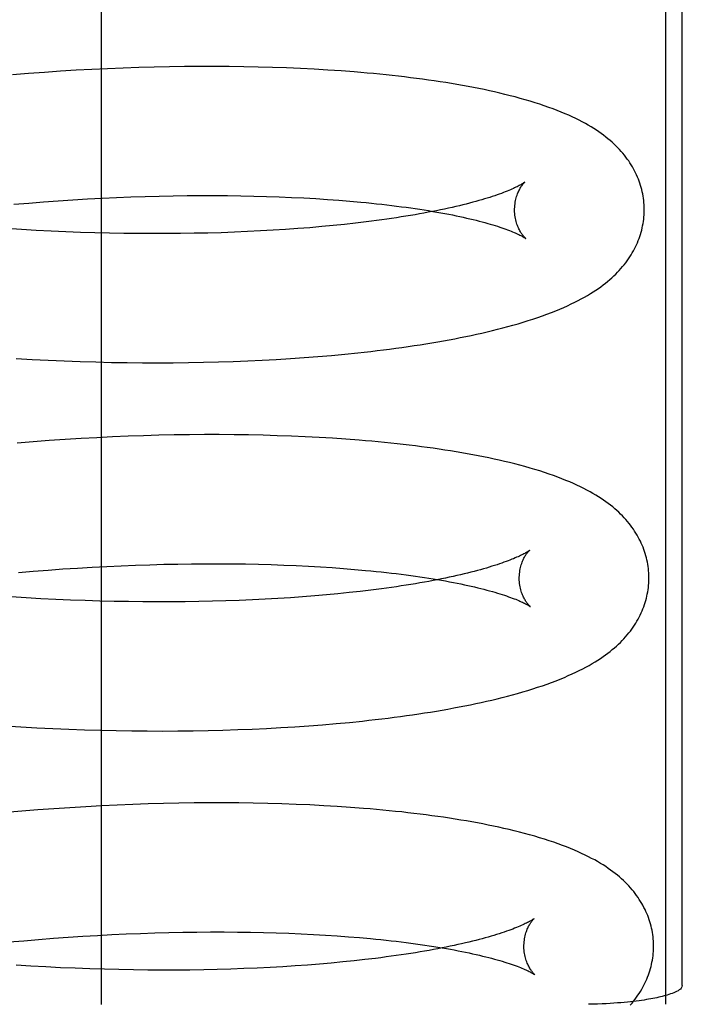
# Model space of a CAD drawing. Header units: inches. Extents: x 0 to 218, y 0 to 141.
# Tile 97 of 114: x 121.203 to 121.305, y 52.234 to 52.386. Entities that reach past the tile are written whole.
import ezdxf

# ---------------------------------------------------------------- set-up
doc = ezdxf.new("R2010")
doc.units = ezdxf.units.IN
doc.header["$LTSCALE"] = 11.987179
doc.header["$MEASUREMENT"] = 0
doc.linetypes.add('HIDDEN', pattern=[0.2, 0.1, -0.1])
doc.layers.add('DEFAULT_2', color=8, linetype='HIDDEN')

msp = doc.modelspace()

# ---------------------------------------------------------------- linework, layer by layer
at = {"layer": 'DEFAULT_2', "color": 8, "linetype": 'HIDDEN'}
for p, q in [((121.21571, 52.23379), (121.21571, 52.60879)), ((121.30277, 52.60877), (121.30277, 52.23382)), ((121.30535, 52.23669), (121.30535, 52.6059)), ((121.21182, 52.37786), (121.20938, 52.37771)), ((121.21425, 52.378), (121.21182, 52.37786)), ((121.21667, 52.37811), (121.21425, 52.378)), ((121.21908, 52.37821), (121.21667, 52.37811)), ((121.22147, 52.37829), (121.21908, 52.37821)), ((121.22385, 52.37836), (121.22147, 52.37829)), ((121.22621, 52.37841), (121.22385, 52.37836)), ((121.22855, 52.37844), (121.22621, 52.37841)), ((121.23086, 52.37846), (121.22855, 52.37844)), ((121.23316, 52.37846), (121.23086, 52.37846)), ((121.23544, 52.37845), (121.23316, 52.37846)), ((121.23769, 52.37841), (121.23544, 52.37845)), ((121.23992, 52.37837), (121.23769, 52.37841)), ((121.24212, 52.37831), (121.23992, 52.37837)), ((121.24429, 52.37823), (121.24212, 52.37831)), ((121.24644, 52.37814), (121.24429, 52.37823)), ((121.24855, 52.37803), (121.24644, 52.37814)), ((121.25064, 52.3779), (121.24855, 52.37803)), ((121.2527, 52.37776), (121.25064, 52.3779)), ((121.20446, 52.37736), (121.20199, 52.37717)), ((121.20692, 52.37755), (121.20446, 52.37736)), ((121.20938, 52.37771), (121.20692, 52.37755)), ((121.21356, 52.35802), (121.2158, 52.35814)), ((121.2158, 52.35814), (121.21803, 52.35824)), ((121.21803, 52.35824), (121.22024, 52.35833)), ((121.22024, 52.35833), (121.22244, 52.3584)), ((121.22244, 52.3584), (121.22462, 52.35846)), ((121.22462, 52.35846), (121.22678, 52.35851)), ((121.22678, 52.35851), (121.22892, 52.35854)), ((121.22892, 52.35854), (121.23103, 52.35855)), ((121.23103, 52.35855), (121.23312, 52.35855)), ((121.23312, 52.35855), (121.23519, 52.35854)), ((121.23519, 52.35854), (121.23722, 52.35851)), ((121.23722, 52.35851), (121.23923, 52.35847)), ((121.23923, 52.35847), (121.24121, 52.35842)), ((121.24121, 52.35842), (121.24315, 52.35835)), ((121.24315, 52.35835), (121.24506, 52.35827)), ((121.24506, 52.35827), (121.24694, 52.35818)), ((121.24694, 52.35818), (121.24878, 52.35807)), ((121.24878, 52.35807), (121.25058, 52.35795)), ((121.2022, 52.3572), (121.20449, 52.35739)), ((121.20449, 52.35739), (121.20677, 52.35757)), ((121.20677, 52.35757), (121.20904, 52.35774)), ((121.20904, 52.35774), (121.2113, 52.35789)), ((121.2113, 52.35789), (121.21356, 52.35802)), ((121.25058, 52.35795), (121.25234, 52.35782)), ((121.25234, 52.35782), (121.25406, 52.35768)), ((121.24788, 52.35359), (121.24603, 52.35344)), ((121.2497, 52.35375), (121.24788, 52.35359)), ((121.25148, 52.35391), (121.2497, 52.35375)), ((121.25322, 52.35409), (121.25148, 52.35391)), ((121.25491, 52.35428), (121.25322, 52.35409)), ((121.25657, 52.35448), (121.25491, 52.35428)), ((121.20336, 52.35329), (121.20107, 52.35344)), ((121.20565, 52.35316), (121.20336, 52.35329)), ((121.20793, 52.35305), (121.20565, 52.35316)), ((121.2102, 52.35295), (121.20793, 52.35305)), ((121.21246, 52.35286), (121.2102, 52.35295)), ((121.21471, 52.3528), (121.21246, 52.35286)), ((121.21695, 52.35274), (121.21471, 52.3528)), ((121.21917, 52.3527), (121.21695, 52.35274)), ((121.22138, 52.35268), (121.21917, 52.3527)), ((121.22357, 52.35267), (121.22138, 52.35268)), ((121.22574, 52.35267), (121.22357, 52.35267)), ((121.22789, 52.35269), (121.22574, 52.35267)), ((121.23001, 52.35272), (121.22789, 52.35269)), ((121.23212, 52.35276), (121.23001, 52.35272)), ((121.23419, 52.35282), (121.23212, 52.35276)), ((121.23624, 52.35289), (121.23419, 52.35282)), ((121.23826, 52.35298), (121.23624, 52.35289)), ((121.24025, 52.35308), (121.23826, 52.35298)), ((121.24221, 52.35319), (121.24025, 52.35308)), ((121.24414, 52.35331), (121.24221, 52.35319)), ((121.24603, 52.35344), (121.24414, 52.35331)), ((121.24913, 52.33372), (121.25121, 52.33389)), ((121.25121, 52.33389), (121.25326, 52.33408)), ((121.25326, 52.33408), (121.25528, 52.33429)), ((121.20257, 52.33339), (121.20504, 52.33326)), ((121.20504, 52.33326), (121.20751, 52.33314)), ((121.20751, 52.33314), (121.20997, 52.33303)), ((121.20997, 52.33303), (121.21241, 52.33295)), ((121.21241, 52.33295), (121.21485, 52.33288)), ((121.21485, 52.33288), (121.21727, 52.33282)), ((121.21727, 52.33282), (121.21968, 52.33278)), ((121.21968, 52.33278), (121.22207, 52.33276)), ((121.22207, 52.33276), (121.22445, 52.33276)), ((121.22445, 52.33276), (121.2268, 52.33277)), ((121.2268, 52.33277), (121.22914, 52.33279)), ((121.22914, 52.33279), (121.23146, 52.33283)), ((121.23146, 52.33283), (121.23376, 52.33289)), ((121.23376, 52.33289), (121.23603, 52.33296)), ((121.23603, 52.33296), (121.23828, 52.33305)), ((121.23828, 52.33305), (121.2405, 52.33315)), ((121.2405, 52.33315), (121.2427, 52.33327)), ((121.2427, 52.33327), (121.24487, 52.33341)), ((121.24487, 52.33341), (121.24702, 52.33355)), ((121.24702, 52.33355), (121.24913, 52.33372)), ((121.22928, 52.32165), (121.22694, 52.32162)), ((121.2316, 52.32167), (121.22928, 52.32165)), ((121.2339, 52.32167), (121.2316, 52.32167)), ((121.23617, 52.32165), (121.2339, 52.32167)), ((121.23842, 52.32162), (121.23617, 52.32165)), ((121.24065, 52.32158), (121.23842, 52.32162)), ((121.2052, 52.32058), (121.20273, 52.32038)), ((121.20766, 52.32076), (121.2052, 52.32058)), ((121.21011, 52.32092), (121.20766, 52.32076)), ((121.21256, 52.32107), (121.21011, 52.32092)), ((121.21499, 52.3212), (121.21256, 52.32107)), ((121.21741, 52.32132), (121.21499, 52.3212)), ((121.21982, 52.32142), (121.21741, 52.32132)), ((121.22221, 52.3215), (121.21982, 52.32142)), ((121.22458, 52.32157), (121.22221, 52.3215)), ((121.22694, 52.32162), (121.22458, 52.32157)), ((121.24285, 52.32151), (121.24065, 52.32158)), ((121.24502, 52.32144), (121.24285, 52.32151)), ((121.24717, 52.32134), (121.24502, 52.32144)), ((121.24929, 52.32123), (121.24717, 52.32134)), ((121.25137, 52.32111), (121.24929, 52.32123)), ((121.25343, 52.32097), (121.25137, 52.32111)), ((121.20292, 52.30041), (121.2052, 52.3006)), ((121.2052, 52.3006), (121.20748, 52.30078)), ((121.20748, 52.30078), (121.20976, 52.30095)), ((121.20976, 52.30095), (121.21202, 52.3011)), ((121.21202, 52.3011), (121.21427, 52.30123)), ((121.21427, 52.30123), (121.21652, 52.30135)), ((121.21652, 52.30135), (121.21875, 52.30145)), ((121.21875, 52.30145), (121.22096, 52.30154)), ((121.22096, 52.30154), (121.22316, 52.30161)), ((121.22316, 52.30161), (121.22534, 52.30167)), ((121.22534, 52.30167), (121.2275, 52.30171)), ((121.2275, 52.30171), (121.22963, 52.30174)), ((121.22963, 52.30174), (121.23175, 52.30176)), ((121.23175, 52.30176), (121.23384, 52.30176)), ((121.23384, 52.30176), (121.2359, 52.30175)), ((121.2359, 52.30175), (121.23794, 52.30172)), ((121.23794, 52.30172), (121.23995, 52.30168)), ((121.23995, 52.30168), (121.24192, 52.30162)), ((121.24192, 52.30162), (121.24387, 52.30156)), ((121.24387, 52.30156), (121.24578, 52.30148)), ((121.24578, 52.30148), (121.24766, 52.30138)), ((121.24766, 52.30138), (121.2495, 52.30128)), ((121.2495, 52.30128), (121.2513, 52.30116)), ((121.2513, 52.30116), (121.25306, 52.30103)), ((121.25306, 52.30103), (121.25478, 52.30089)), ((121.25565, 52.29749), (121.25395, 52.2973)), ((121.2573, 52.29769), (121.25565, 52.29749)), ((121.2041, 52.2965), (121.2018, 52.29664)), ((121.20638, 52.29637), (121.2041, 52.2965)), ((121.20866, 52.29626), (121.20638, 52.29637)), ((121.21093, 52.29616), (121.20866, 52.29626)), ((121.2132, 52.29607), (121.21093, 52.29616)), ((121.21545, 52.296), (121.2132, 52.29607)), ((121.21768, 52.29595), (121.21545, 52.296)), ((121.21991, 52.29591), (121.21768, 52.29595)), ((121.22211, 52.29589), (121.21991, 52.29591)), ((121.2243, 52.29587), (121.22211, 52.29589)), ((121.22647, 52.29588), (121.2243, 52.29587)), ((121.22862, 52.2959), (121.22647, 52.29588)), ((121.23075, 52.29593), (121.22862, 52.2959)), ((121.23285, 52.29597), (121.23075, 52.29593)), ((121.23493, 52.29603), (121.23285, 52.29597)), ((121.23698, 52.2961), (121.23493, 52.29603)), ((121.239, 52.29619), (121.23698, 52.2961)), ((121.24099, 52.29629), (121.239, 52.29619)), ((121.24295, 52.2964), (121.24099, 52.29629)), ((121.24487, 52.29652), (121.24295, 52.2964)), ((121.24676, 52.29665), (121.24487, 52.29652)), ((121.24862, 52.2968), (121.24676, 52.29665)), ((121.25044, 52.29696), (121.24862, 52.2968)), ((121.25221, 52.29712), (121.25044, 52.29696)), ((121.25395, 52.2973), (121.25221, 52.29712)), ((121.2008, 52.27676), (121.20327, 52.2766)), ((121.20327, 52.2766), (121.20575, 52.27647)), ((121.20575, 52.27647), (121.20821, 52.27635)), ((121.20821, 52.27635), (121.21067, 52.27624)), ((121.21067, 52.27624), (121.21312, 52.27616)), ((121.21312, 52.27616), (121.21555, 52.27608)), ((121.21555, 52.27608), (121.21797, 52.27603)), ((121.23217, 52.27604), (121.23446, 52.2761)), ((121.23446, 52.2761), (121.23674, 52.27617)), ((121.23674, 52.27617), (121.23899, 52.27626)), ((121.23899, 52.27626), (121.24121, 52.27636)), ((121.24121, 52.27636), (121.24341, 52.27648)), ((121.24341, 52.27648), (121.24558, 52.27661)), ((121.24558, 52.27661), (121.24772, 52.27676)), ((121.24772, 52.27676), (121.24984, 52.27692)), ((121.24984, 52.27692), (121.25192, 52.2771)), ((121.25192, 52.2771), (121.25397, 52.27729)), ((121.25397, 52.27729), (121.25599, 52.2775)), ((121.21797, 52.27603), (121.22038, 52.27599)), ((121.22038, 52.27599), (121.22277, 52.27597)), ((121.22277, 52.27597), (121.22515, 52.27596)), ((121.22515, 52.27596), (121.22751, 52.27598)), ((121.22751, 52.27598), (121.22985, 52.276)), ((121.22985, 52.276), (121.23217, 52.27604)), ((121.20838, 52.26397), (121.20592, 52.26378)), ((121.21083, 52.26413), (121.20838, 52.26397)), ((121.21328, 52.26428), (121.21083, 52.26413)), ((121.21571, 52.26441), (121.21328, 52.26428)), ((121.21813, 52.26453), (121.21571, 52.26441)), ((121.22054, 52.26463), (121.21813, 52.26453)), ((121.22293, 52.26471), (121.22054, 52.26463)), ((121.2253, 52.26478), (121.22293, 52.26471)), ((121.22766, 52.26483), (121.2253, 52.26478)), ((121.23, 52.26486), (121.22766, 52.26483)), ((121.23232, 52.26488), (121.23, 52.26486)), ((121.23461, 52.26488), (121.23232, 52.26488)), ((121.23689, 52.26486), (121.23461, 52.26488)), ((121.23914, 52.26483), (121.23689, 52.26486)), ((121.24137, 52.26479), (121.23914, 52.26483)), ((121.24357, 52.26472), (121.24137, 52.26479)), ((121.24574, 52.26465), (121.24357, 52.26472)), ((121.24789, 52.26455), (121.24574, 52.26465)), ((121.25001, 52.26444), (121.24789, 52.26455)), ((121.25209, 52.26432), (121.25001, 52.26444)), ((121.25415, 52.26418), (121.25209, 52.26432)), ((121.20345, 52.26358), (121.20098, 52.26337)), ((121.20592, 52.26378), (121.20345, 52.26358)), ((121.21056, 52.24416), (121.21283, 52.24431)), ((121.21283, 52.24431), (121.21508, 52.24444)), ((121.21508, 52.24444), (121.21732, 52.24456)), ((121.21732, 52.24456), (121.21955, 52.24466)), ((121.21955, 52.24466), (121.22176, 52.24475)), ((121.22176, 52.24475), (121.22395, 52.24482)), ((121.22395, 52.24482), (121.22613, 52.24488)), ((121.22613, 52.24488), (121.22829, 52.24493)), ((121.22829, 52.24493), (121.23043, 52.24495)), ((121.23043, 52.24495), (121.23254, 52.24497)), ((121.23254, 52.24497), (121.23463, 52.24497)), ((121.23463, 52.24497), (121.23669, 52.24495)), ((121.23669, 52.24495), (121.23872, 52.24493)), ((121.23872, 52.24493), (121.24073, 52.24489)), ((121.24073, 52.24489), (121.2427, 52.24483)), ((121.2427, 52.24483), (121.24465, 52.24476)), ((121.24465, 52.24476), (121.24656, 52.24468)), ((121.24656, 52.24468), (121.24843, 52.24459)), ((121.24843, 52.24459), (121.25027, 52.24448)), ((121.25027, 52.24448), (121.25207, 52.24437)), ((121.25207, 52.24437), (121.25383, 52.24424)), ((121.25383, 52.24424), (121.25555, 52.2441)), ((121.20144, 52.24342), (121.20373, 52.24362)), ((121.20373, 52.24362), (121.20601, 52.24382)), ((121.20601, 52.24382), (121.20829, 52.244)), ((121.20829, 52.244), (121.21056, 52.24416)), ((121.20483, 52.23971), (121.20254, 52.23985)), ((121.20712, 52.23958), (121.20483, 52.23971)), ((121.24561, 52.23973), (121.24368, 52.23961)), ((121.2475, 52.23986), (121.24561, 52.23973)), ((121.24936, 52.24001), (121.2475, 52.23986)), ((121.25117, 52.24017), (121.24936, 52.24001)), ((121.25295, 52.24034), (121.25117, 52.24017)), ((121.25469, 52.24051), (121.25295, 52.24034)), ((121.25638, 52.2407), (121.25469, 52.24051)), ((121.25803, 52.2409), (121.25638, 52.2407)), ((121.2094, 52.23946), (121.20712, 52.23958)), ((121.21167, 52.23937), (121.2094, 52.23946)), ((121.21393, 52.23928), (121.21167, 52.23937)), ((121.21618, 52.23921), (121.21393, 52.23928)), ((121.21842, 52.23916), (121.21618, 52.23921)), ((121.22064, 52.23912), (121.21842, 52.23916)), ((121.22285, 52.23909), (121.22064, 52.23912)), ((121.22504, 52.23908), (121.22285, 52.23909)), ((121.22721, 52.23909), (121.22504, 52.23908)), ((121.22936, 52.2391), (121.22721, 52.23909)), ((121.23149, 52.23914), (121.22936, 52.2391)), ((121.23359, 52.23918), (121.23149, 52.23914)), ((121.23566, 52.23924), (121.23359, 52.23918)), ((121.23771, 52.23931), (121.23566, 52.23924)), ((121.23973, 52.2394), (121.23771, 52.23931)), ((121.24173, 52.2395), (121.23973, 52.2394)), ((121.24368, 52.23961), (121.24173, 52.2395))]:
    msp.add_line(p, q, dxfattribs=at)
for points in [[(121.29947, 52.35651), (121.29947, 52.3568), (121.29945, 52.35713), (121.29943, 52.35747), (121.29939, 52.3578), (121.29935, 52.35814), (121.2993, 52.35847), (121.29924, 52.3588), (121.29917, 52.35913), (121.29909, 52.35946), (121.299, 52.35979), (121.29891, 52.36012), (121.2988, 52.36044), (121.29869, 52.36076), (121.29857, 52.36109), (121.29844, 52.3614), (121.2983, 52.36172), (121.29815, 52.36203), (121.298, 52.36235), (121.29783, 52.36266), (121.29766, 52.36297), (121.29747, 52.36327), (121.29728, 52.36358), (121.29708, 52.36388), (121.29686, 52.36418), (121.29664, 52.36448), (121.29641, 52.36478), (121.29617, 52.36507), (121.29592, 52.36536), (121.29566, 52.36565), (121.29539, 52.36593), (121.29511, 52.36621), (121.29482, 52.36649), (121.29452, 52.36676), (121.29421, 52.36704), (121.29388, 52.36731), (121.29355, 52.36757), (121.2932, 52.36784), (121.29285, 52.3681), (121.29248, 52.36836), (121.29209, 52.36862), (121.29169, 52.36888), (121.29127, 52.36914), (121.29084, 52.36939), (121.29039, 52.36965), (121.28992, 52.36991), (121.28942, 52.37016), (121.28891, 52.37041), (121.28838, 52.37067), (121.28783, 52.37092), (121.28726, 52.37117), (121.28666, 52.37142), (121.28605, 52.37166), (121.28541, 52.37191), (121.28475, 52.37215), (121.28406, 52.37239), (121.28336, 52.37263), (121.28263, 52.37286), (121.28188, 52.37309), (121.28112, 52.37331), (121.28035, 52.37353), (121.27956, 52.37375), (121.27877, 52.37395), (121.27798, 52.37415), (121.27718, 52.37434), (121.27638, 52.37452), (121.27558, 52.3747), (121.27477, 52.37488), (121.27395, 52.37504), (121.27312, 52.37521), (121.27229, 52.37537), (121.27144, 52.37552), (121.27058, 52.37567), (121.26972, 52.37582), (121.26884, 52.37596), (121.26796, 52.3761), (121.26707, 52.37623), (121.26617, 52.37636), (121.26527, 52.37648), (121.26435, 52.37661), (121.26343, 52.37672), (121.26249, 52.37684), (121.26155, 52.37695), (121.2606, 52.37705), (121.25964, 52.37716), (121.25868, 52.37725), (121.2577, 52.37735), (121.25672, 52.37744), (121.25572, 52.37753), (121.25472, 52.37761), (121.2527, 52.37776)], [(121.28107, 52.36063), (121.28106, 52.36062), (121.28104, 52.36061), (121.28101, 52.36059), (121.28098, 52.36056), (121.28093, 52.36053), (121.28087, 52.36049), (121.28081, 52.36045), (121.28073, 52.3604), (121.28064, 52.36034), (121.28054, 52.36028), (121.28043, 52.36022), (121.2803, 52.36015), (121.28017, 52.36008), (121.28002, 52.36), (121.27985, 52.35991), (121.27968, 52.35983), (121.27948, 52.35973), (121.27928, 52.35964), (121.27906, 52.35954), (121.27882, 52.35944), (121.27858, 52.35933), (121.27831, 52.35923), (121.27803, 52.35911), (121.27774, 52.359), (121.27743, 52.35888), (121.2771, 52.35877), (121.27676, 52.35864), (121.27641, 52.35852), (121.27603, 52.3584), (121.27565, 52.35827), (121.27525, 52.35815), (121.27483, 52.35802), (121.2744, 52.35789), (121.27395, 52.35776), (121.27349, 52.35763), (121.27301, 52.3575), (121.27252, 52.35737), (121.27201, 52.35724), (121.27149, 52.35711), (121.27096, 52.35698), (121.2704, 52.35685), (121.26984, 52.35672), (121.26926, 52.35659), (121.26867, 52.35646), (121.26806, 52.35633), (121.26744, 52.35621), (121.2668, 52.35608), (121.26615, 52.35596), (121.26549, 52.35583), (121.26482, 52.35571), (121.26413, 52.35559), (121.26343, 52.35547), (121.26271, 52.35535), (121.26199, 52.35524), (121.26125, 52.35512), (121.2605, 52.35501), (121.25973, 52.3549), (121.25896, 52.35479), (121.25817, 52.35468), (121.25737, 52.35458), (121.25657, 52.35448)], [(121.27948, 52.35626), (121.27948, 52.3565), (121.27949, 52.35677), (121.27951, 52.35703), (121.27954, 52.35728), (121.27957, 52.35752), (121.27962, 52.35776), (121.27967, 52.35799), (121.27973, 52.3582), (121.27979, 52.35841), (121.27985, 52.35861), (121.27992, 52.3588), (121.27999, 52.35897), (121.28006, 52.35914), (121.28013, 52.35929), (121.28021, 52.35944), (121.28028, 52.35957), (121.28035, 52.3597), (121.28042, 52.35982), (121.28049, 52.35992), (121.28056, 52.36003), (121.28062, 52.36012), (121.28068, 52.3602), (121.28074, 52.36028), (121.2808, 52.36034), (121.28085, 52.3604), (121.2809, 52.36046), (121.28094, 52.3605), (121.28097, 52.36054), (121.28101, 52.36057), (121.28103, 52.3606), (121.28105, 52.36061), (121.28106, 52.36063), (121.28107, 52.36063)], [(121.25406, 52.35768), (121.25574, 52.35753), (121.25656, 52.35746), (121.25737, 52.35737), (121.25817, 52.35729), (121.25896, 52.3572), (121.25974, 52.35711), (121.26051, 52.35702), (121.26126, 52.35693), (121.262, 52.35683), (121.26273, 52.35674), (121.26344, 52.35664), (121.26415, 52.35653), (121.26484, 52.35643), (121.26552, 52.35633), (121.26618, 52.35622), (121.26683, 52.35611), (121.26747, 52.356), (121.26809, 52.35589), (121.2687, 52.35578), (121.2693, 52.35566), (121.26988, 52.35555), (121.27045, 52.35543), (121.271, 52.35532), (121.27154, 52.3552), (121.27207, 52.35508), (121.27257, 52.35497), (121.27307, 52.35485), (121.27355, 52.35473), (121.27401, 52.35461), (121.27446, 52.35449), (121.2749, 52.35438), (121.27532, 52.35426), (121.27572, 52.35414), (121.27611, 52.35403), (121.27648, 52.35391), (121.27684, 52.3538), (121.27718, 52.35369), (121.27751, 52.35358), (121.27782, 52.35347), (121.27812, 52.35336), (121.2784, 52.35326), (121.27867, 52.35316), (121.27892, 52.35306), (121.27915, 52.35296), (121.27938, 52.35287), (121.27958, 52.35278), (121.27978, 52.35269), (121.27995, 52.35261), (121.28012, 52.35253), (121.28027, 52.35246), (121.28041, 52.35239), (121.28054, 52.35232), (121.28065, 52.35226), (121.28075, 52.3522), (121.28084, 52.35215), (121.28092, 52.3521), (121.28099, 52.35206), (121.28104, 52.35203), (121.28109, 52.352), (121.28112, 52.35197), (121.28115, 52.35195), (121.28116, 52.35195)], [(121.25528, 52.33429), (121.25628, 52.3344), (121.25727, 52.33451), (121.25825, 52.33463), (121.25923, 52.33475), (121.26019, 52.33487), (121.26115, 52.33499), (121.26209, 52.33512), (121.26303, 52.33526), (121.26396, 52.3354), (121.26488, 52.33554), (121.26579, 52.33568), (121.2667, 52.33583), (121.2676, 52.33598), (121.26848, 52.33614), (121.26936, 52.3363), (121.27023, 52.33646), (121.27109, 52.33663), (121.27194, 52.3368), (121.27278, 52.33698), (121.27361, 52.33716), (121.27443, 52.33734), (121.27524, 52.33753), (121.27604, 52.33772), (121.27685, 52.33792), (121.27764, 52.33813), (121.27843, 52.33834), (121.27922, 52.33856), (121.28001, 52.33878), (121.28079, 52.33901), (121.28156, 52.33925), (121.28231, 52.3395), (121.28305, 52.33974), (121.28377, 52.34), (121.28447, 52.34025), (121.28515, 52.34051), (121.28581, 52.34077), (121.28644, 52.34103), (121.28705, 52.34129), (121.28763, 52.34155), (121.2882, 52.34182), (121.28875, 52.34208), (121.28927, 52.34235), (121.28977, 52.34261), (121.29026, 52.34288), (121.29072, 52.34315), (121.29117, 52.34342), (121.2916, 52.34368), (121.292, 52.34395), (121.2924, 52.34422), (121.29278, 52.34449), (121.29314, 52.34476), (121.29349, 52.34503), (121.29383, 52.3453), (121.29416, 52.34558), (121.29447, 52.34586), (121.29478, 52.34614), (121.29507, 52.34642), (121.29536, 52.34671), (121.29563, 52.34699), (121.29589, 52.34728), (121.29614, 52.34758), (121.29639, 52.34787), (121.29662, 52.34817), (121.29684, 52.34847), (121.29706, 52.34878), (121.29726, 52.34908), (121.29746, 52.34939), (121.29764, 52.3497), (121.29782, 52.35001), (121.29799, 52.35033), (121.29815, 52.35064), (121.29829, 52.35096), (121.29843, 52.35127), (121.29856, 52.35159), (121.29869, 52.35192), (121.2988, 52.35224), (121.2989, 52.35256), (121.299, 52.35289), (121.29909, 52.35322), (121.29916, 52.35355), (121.29923, 52.35388), (121.2993, 52.35421), (121.29935, 52.35455), (121.29939, 52.35488), (121.29942, 52.35522), (121.29945, 52.35555), (121.29947, 52.35589), (121.29947, 52.35622), (121.29947, 52.35651)], [(121.28116, 52.35195), (121.28117, 52.35194), (121.28118, 52.35193), (121.28117, 52.35194), (121.28116, 52.35195), (121.28114, 52.35196), (121.28111, 52.35199), (121.28108, 52.35202), (121.28104, 52.35206), (121.281, 52.3521), (121.28095, 52.35216), (121.2809, 52.35221), (121.28084, 52.35228), (121.28078, 52.35236), (121.28072, 52.35244), (121.28065, 52.35253), (121.28058, 52.35263), (121.28051, 52.35273), (121.28043, 52.35285), (121.28036, 52.35297), (121.28028, 52.35311), (121.28021, 52.35325), (121.28013, 52.35341), (121.28005, 52.35357), (121.27998, 52.35375), (121.27991, 52.35393), (121.27984, 52.35413), (121.27977, 52.35434), (121.27971, 52.35455), (121.27965, 52.35478), (121.2796, 52.35501), (121.27956, 52.35525), (121.27953, 52.3555), (121.2795, 52.35576), (121.27948, 52.35602), (121.27948, 52.35626)], [(121.30019, 52.29972), (121.30019, 52.30001), (121.30017, 52.30034), (121.30015, 52.30068), (121.30011, 52.30101), (121.30007, 52.30135), (121.30002, 52.30168), (121.29996, 52.30201), (121.29989, 52.30234), (121.29981, 52.30267), (121.29972, 52.303), (121.29963, 52.30333), (121.29953, 52.30365), (121.29941, 52.30397), (121.29929, 52.30429), (121.29916, 52.30461), (121.29902, 52.30493), (121.29888, 52.30524), (121.29872, 52.30556), (121.29855, 52.30587), (121.29838, 52.30618), (121.29819, 52.30648), (121.298, 52.30679), (121.2978, 52.30709), (121.29758, 52.30739), (121.29736, 52.30769), (121.29713, 52.30799), (121.29689, 52.30828), (121.29664, 52.30857), (121.29638, 52.30885), (121.29611, 52.30914), (121.29583, 52.30942), (121.29554, 52.3097), (121.29524, 52.30997), (121.29493, 52.31025), (121.29461, 52.31052), (121.29427, 52.31078), (121.29393, 52.31105), (121.29357, 52.31131), (121.2932, 52.31157), (121.29281, 52.31183), (121.29241, 52.31209), (121.29199, 52.31235), (121.29156, 52.3126), (121.29111, 52.31286), (121.29064, 52.31311), (121.29015, 52.31337), (121.28964, 52.31362), (121.2891, 52.31388), (121.28855, 52.31413), (121.28798, 52.31438), (121.28739, 52.31462), (121.28677, 52.31487), (121.28613, 52.31511), (121.28547, 52.31536), (121.28479, 52.3156), (121.28408, 52.31583), (121.28336, 52.31607), (121.28261, 52.3163), (121.28185, 52.31652), (121.28107, 52.31674), (121.28029, 52.31695), (121.2795, 52.31716), (121.2787, 52.31736), (121.2779, 52.31755), (121.2771, 52.31773), (121.2763, 52.31791), (121.27549, 52.31808), (121.27467, 52.31825), (121.27384, 52.31842), (121.27301, 52.31857), (121.27217, 52.31873), (121.27131, 52.31888), (121.27045, 52.31902), (121.26958, 52.31917), (121.2687, 52.3193), (121.26781, 52.31944), (121.26691, 52.31957), (121.266, 52.31969), (121.26508, 52.31981), (121.26416, 52.31993), (121.26322, 52.32005), (121.26228, 52.32015), (121.26133, 52.32026), (121.26037, 52.32036), (121.25941, 52.32046), (121.25843, 52.32056), (121.25745, 52.32065), (121.25646, 52.32073), (121.25546, 52.32082), (121.25343, 52.32097)], [(121.28179, 52.30384), (121.28178, 52.30383), (121.28176, 52.30382), (121.28173, 52.3038), (121.2817, 52.30377), (121.28165, 52.30374), (121.2816, 52.3037), (121.28153, 52.30366), (121.28145, 52.30361), (121.28136, 52.30355), (121.28126, 52.30349), (121.28115, 52.30343), (121.28103, 52.30336), (121.28089, 52.30329), (121.28074, 52.30321), (121.28058, 52.30312), (121.2804, 52.30304), (121.28021, 52.30295), (121.28, 52.30285), (121.27978, 52.30275), (121.27955, 52.30265), (121.2793, 52.30254), (121.27904, 52.30244), (121.27876, 52.30233), (121.27846, 52.30221), (121.27815, 52.3021), (121.27783, 52.30198), (121.27749, 52.30186), (121.27713, 52.30173), (121.27676, 52.30161), (121.27638, 52.30148), (121.27598, 52.30136), (121.27556, 52.30123), (121.27513, 52.3011), (121.27468, 52.30097), (121.27422, 52.30084), (121.27374, 52.30071), (121.27325, 52.30058), (121.27274, 52.30045), (121.27222, 52.30032), (121.27169, 52.30019), (121.27114, 52.30006), (121.27057, 52.29993), (121.26999, 52.2998), (121.2694, 52.29967), (121.26879, 52.29954), (121.26817, 52.29942), (121.26753, 52.29929), (121.26689, 52.29917), (121.26622, 52.29904), (121.26555, 52.29892), (121.26486, 52.2988), (121.26416, 52.29868), (121.26345, 52.29856), (121.26272, 52.29845), (121.26198, 52.29833), (121.26123, 52.29822), (121.26047, 52.29811), (121.25969, 52.298), (121.25891, 52.2979), (121.25811, 52.29779), (121.2573, 52.29769)], [(121.2802, 52.29947), (121.2802, 52.29971), (121.28021, 52.29997), (121.28023, 52.30022), (121.28026, 52.30048), (121.28029, 52.30072), (121.28034, 52.30096), (121.28039, 52.30118), (121.28044, 52.3014), (121.2805, 52.30161), (121.28057, 52.30181), (121.28064, 52.302), (121.28071, 52.30217), (121.28078, 52.30234), (121.28085, 52.3025), (121.28092, 52.30264), (121.281, 52.30278), (121.28107, 52.30291), (121.28114, 52.30302), (121.28121, 52.30313), (121.28128, 52.30323), (121.28134, 52.30332), (121.2814, 52.30341), (121.28146, 52.30348), (121.28152, 52.30355), (121.28157, 52.30361), (121.28161, 52.30366), (121.28166, 52.30371), (121.28169, 52.30375), (121.28173, 52.30378), (121.28175, 52.3038), (121.28177, 52.30382), (121.28178, 52.30383), (121.28179, 52.30384)], [(121.25478, 52.30089), (121.25646, 52.30074), (121.25728, 52.30066), (121.25809, 52.30058), (121.25889, 52.3005), (121.25968, 52.30041), (121.26046, 52.30032), (121.26122, 52.30023), (121.26198, 52.30014), (121.26272, 52.30004), (121.26345, 52.29994), (121.26416, 52.29985), (121.26487, 52.29974), (121.26556, 52.29964), (121.26623, 52.29954), (121.2669, 52.29943), (121.26755, 52.29932), (121.26819, 52.29921), (121.26881, 52.2991), (121.26942, 52.29899), (121.27002, 52.29887), (121.2706, 52.29876), (121.27117, 52.29864), (121.27172, 52.29853), (121.27226, 52.29841), (121.27278, 52.29829), (121.27329, 52.29818), (121.27379, 52.29806), (121.27427, 52.29794), (121.27473, 52.29782), (121.27518, 52.2977), (121.27562, 52.29759), (121.27604, 52.29747), (121.27644, 52.29735), (121.27683, 52.29724), (121.2772, 52.29712), (121.27756, 52.29701), (121.2779, 52.2969), (121.27823, 52.29679), (121.27854, 52.29668), (121.27884, 52.29657), (121.27912, 52.29647), (121.27939, 52.29637), (121.27964, 52.29627), (121.27987, 52.29617), (121.2801, 52.29608), (121.2803, 52.29599), (121.2805, 52.2959), (121.28067, 52.29582), (121.28084, 52.29574), (121.28099, 52.29567), (121.28113, 52.2956), (121.28126, 52.29553), (121.28137, 52.29547), (121.28147, 52.29541), (121.28156, 52.29536), (121.28164, 52.29531), (121.28171, 52.29527), (121.28176, 52.29524), (121.28181, 52.2952), (121.28184, 52.29518), (121.28187, 52.29516), (121.28188, 52.29516)], [(121.25599, 52.2775), (121.25699, 52.27761), (121.25798, 52.27772), (121.25896, 52.27783), (121.25994, 52.27795), (121.2609, 52.27808), (121.26186, 52.2782), (121.2628, 52.27833), (121.26374, 52.27847), (121.26467, 52.2786), (121.26559, 52.27874), (121.26651, 52.27889), (121.26741, 52.27904), (121.26831, 52.27919), (121.26919, 52.27935), (121.27007, 52.27951), (121.27094, 52.27967), (121.2718, 52.27984), (121.27265, 52.28001), (121.27349, 52.28018), (121.27432, 52.28036), (121.27514, 52.28055), (121.27595, 52.28074), (121.27676, 52.28093), (121.27756, 52.28113), (121.27836, 52.28133), (121.27915, 52.28154), (121.27994, 52.28176), (121.28073, 52.28199), (121.2815, 52.28222), (121.28227, 52.28246), (121.28303, 52.2827), (121.28377, 52.28295), (121.28449, 52.2832), (121.28519, 52.28346), (121.28587, 52.28372), (121.28652, 52.28397), (121.28715, 52.28423), (121.28776, 52.2845), (121.28835, 52.28476), (121.28892, 52.28502), (121.28946, 52.28529), (121.28999, 52.28556), (121.29049, 52.28582), (121.29098, 52.28609), (121.29144, 52.28636), (121.29189, 52.28662), (121.29231, 52.28689), (121.29272, 52.28716), (121.29312, 52.28743), (121.2935, 52.2877), (121.29386, 52.28797), (121.29421, 52.28824), (121.29455, 52.28851), (121.29488, 52.28879), (121.29519, 52.28906), (121.2955, 52.28935), (121.29579, 52.28963), (121.29607, 52.28991), (121.29635, 52.2902), (121.29661, 52.29049), (121.29686, 52.29079), (121.29711, 52.29108), (121.29734, 52.29138), (121.29756, 52.29168), (121.29778, 52.29198), (121.29798, 52.29229), (121.29818, 52.2926), (121.29836, 52.29291), (121.29854, 52.29322), (121.29871, 52.29353), (121.29887, 52.29385), (121.29901, 52.29417), (121.29915, 52.29448), (121.29928, 52.2948), (121.29941, 52.29512), (121.29952, 52.29545), (121.29962, 52.29577), (121.29972, 52.2961), (121.29981, 52.29643), (121.29988, 52.29676), (121.29995, 52.29709), (121.30002, 52.29742), (121.30007, 52.29776), (121.30011, 52.29809), (121.30014, 52.29842), (121.30017, 52.29876), (121.30019, 52.2991), (121.30019, 52.29943), (121.30019, 52.29972)], [(121.28188, 52.29516), (121.28189, 52.29515), (121.2819, 52.29514), (121.28189, 52.29514), (121.28188, 52.29516), (121.28186, 52.29517), (121.28183, 52.2952), (121.2818, 52.29523), (121.28176, 52.29527), (121.28172, 52.29531), (121.28167, 52.29536), (121.28162, 52.29542), (121.28156, 52.29549), (121.2815, 52.29556), (121.28144, 52.29565), (121.28137, 52.29574), (121.2813, 52.29584), (121.28123, 52.29594), (121.28115, 52.29606), (121.28108, 52.29618), (121.281, 52.29632), (121.28093, 52.29646), (121.28085, 52.29662), (121.28077, 52.29678), (121.2807, 52.29696), (121.28063, 52.29714), (121.28056, 52.29734), (121.28049, 52.29755), (121.28043, 52.29776), (121.28037, 52.29799), (121.28032, 52.29822), (121.28028, 52.29846), (121.28025, 52.29871), (121.28022, 52.29897), (121.2802, 52.29923), (121.2802, 52.29947)], [(121.30091, 52.24293), (121.30091, 52.24322), (121.30089, 52.24355), (121.30087, 52.24389), (121.30083, 52.24422), (121.30079, 52.24456), (121.30074, 52.24489), (121.30068, 52.24522), (121.30061, 52.24555), (121.30053, 52.24588), (121.30044, 52.24621), (121.30035, 52.24654), (121.30025, 52.24686), (121.30013, 52.24718), (121.30001, 52.2475), (121.29988, 52.24782), (121.29974, 52.24814), (121.2996, 52.24845), (121.29944, 52.24876), (121.29927, 52.24908), (121.2991, 52.24938), (121.29891, 52.24969), (121.29872, 52.25), (121.29852, 52.2503), (121.2983, 52.2506), (121.29808, 52.2509), (121.29785, 52.25119), (121.29761, 52.25149), (121.29736, 52.25178), (121.2971, 52.25206), (121.29683, 52.25235), (121.29655, 52.25263), (121.29626, 52.25291), (121.29596, 52.25318), (121.29565, 52.25345), (121.29533, 52.25372), (121.29499, 52.25399), (121.29465, 52.25426), (121.29429, 52.25452), (121.29392, 52.25478), (121.29353, 52.25504), (121.29313, 52.2553), (121.29271, 52.25555), (121.29228, 52.25581), (121.29183, 52.25607), (121.29136, 52.25632), (121.29087, 52.25658), (121.29036, 52.25683), (121.28982, 52.25708), (121.28927, 52.25734), (121.2887, 52.25759), (121.28811, 52.25783), (121.28749, 52.25808), (121.28685, 52.25832), (121.28619, 52.25857), (121.28551, 52.25881), (121.2848, 52.25904), (121.28407, 52.25928), (121.28333, 52.25951), (121.28257, 52.25973), (121.28179, 52.25995), (121.28101, 52.26016), (121.28021, 52.26037), (121.27942, 52.26057), (121.27862, 52.26076), (121.27782, 52.26094), (121.27702, 52.26112), (121.27621, 52.26129), (121.27539, 52.26146), (121.27456, 52.26162), (121.27373, 52.26178), (121.27289, 52.26194), (121.27203, 52.26209), (121.27117, 52.26223), (121.2703, 52.26237), (121.26942, 52.26251), (121.26852, 52.26265), (121.26762, 52.26278), (121.26672, 52.2629), (121.2658, 52.26302), (121.26488, 52.26314), (121.26394, 52.26325), (121.263, 52.26336), (121.26205, 52.26347), (121.26109, 52.26357), (121.26013, 52.26367), (121.25915, 52.26376), (121.25817, 52.26386), (121.25717, 52.26394), (121.25617, 52.26403), (121.25415, 52.26418)], [(121.28251, 52.24705), (121.2825, 52.24704), (121.28248, 52.24703), (121.28245, 52.24701), (121.28242, 52.24698), (121.28237, 52.24695), (121.28232, 52.24691), (121.28225, 52.24687), (121.28218, 52.24682), (121.28209, 52.24676), (121.28199, 52.2467), (121.28188, 52.24664), (121.28175, 52.24657), (121.28161, 52.2465), (121.28146, 52.24642), (121.2813, 52.24633), (121.28112, 52.24625), (121.28093, 52.24616), (121.28073, 52.24606), (121.28051, 52.24596), (121.28027, 52.24586), (121.28003, 52.24576), (121.27976, 52.24565), (121.27948, 52.24554), (121.27919, 52.24542), (121.27888, 52.24531), (121.27856, 52.24519), (121.27822, 52.24507), (121.27786, 52.24494), (121.27749, 52.24482), (121.27711, 52.2447), (121.2767, 52.24457), (121.27629, 52.24444), (121.27586, 52.24431), (121.27541, 52.24418), (121.27495, 52.24405), (121.27447, 52.24392), (121.27398, 52.24379), (121.27347, 52.24366), (121.27295, 52.24353), (121.27242, 52.2434), (121.27187, 52.24327), (121.2713, 52.24314), (121.27072, 52.24301), (121.27013, 52.24288), (121.26952, 52.24276), (121.2689, 52.24263), (121.26827, 52.2425), (121.26762, 52.24238), (121.26696, 52.24226), (121.26628, 52.24213), (121.26559, 52.24201), (121.26489, 52.24189), (121.26418, 52.24177), (121.26345, 52.24166), (121.26272, 52.24154), (121.26197, 52.24143), (121.2612, 52.24132), (121.26043, 52.24121), (121.25964, 52.24111), (121.25884, 52.241), (121.25803, 52.2409)], [(121.28092, 52.24268), (121.28092, 52.24292), (121.28093, 52.24318), (121.28095, 52.24343), (121.28098, 52.24369), (121.28101, 52.24393), (121.28106, 52.24417), (121.28111, 52.24439), (121.28116, 52.24461), (121.28122, 52.24482), (121.28129, 52.24502), (121.28136, 52.24521), (121.28143, 52.24538), (121.2815, 52.24555), (121.28157, 52.24571), (121.28164, 52.24585), (121.28172, 52.24599), (121.28179, 52.24611), (121.28186, 52.24623), (121.28193, 52.24634), (121.282, 52.24644), (121.28206, 52.24653), (121.28212, 52.24661), (121.28218, 52.24669), (121.28224, 52.24676), (121.28229, 52.24682), (121.28233, 52.24687), (121.28238, 52.24692), (121.28241, 52.24696), (121.28244, 52.24699), (121.28247, 52.24701), (121.28249, 52.24703), (121.2825, 52.24704), (121.28251, 52.24705)], [(121.25555, 52.2441), (121.25722, 52.24395), (121.25804, 52.24387), (121.25885, 52.24379), (121.25965, 52.2437), (121.26044, 52.24362), (121.26122, 52.24353), (121.26198, 52.24344), (121.26273, 52.24334), (121.26347, 52.24325), (121.2642, 52.24315), (121.26492, 52.24305), (121.26562, 52.24295), (121.26631, 52.24284), (121.26699, 52.24274), (121.26765, 52.24263), (121.2683, 52.24252), (121.26894, 52.24241), (121.26956, 52.2423), (121.27017, 52.24219), (121.27076, 52.24208), (121.27134, 52.24196), (121.27191, 52.24185), (121.27246, 52.24173), (121.273, 52.24161), (121.27352, 52.2415), (121.27403, 52.24138), (121.27453, 52.24126), (121.27501, 52.24114), (121.27547, 52.24103), (121.27592, 52.24091), (121.27635, 52.24079), (121.27677, 52.24067), (121.27717, 52.24056), (121.27756, 52.24044), (121.27794, 52.24033), (121.27829, 52.24021), (121.27863, 52.2401), (121.27896, 52.23999), (121.27927, 52.23988), (121.27957, 52.23978), (121.27985, 52.23967), (121.28011, 52.23957), (121.28037, 52.23947), (121.2806, 52.23938), (121.28082, 52.23929), (121.28103, 52.2392), (121.28122, 52.23911), (121.2814, 52.23903), (121.28156, 52.23895), (121.28172, 52.23887), (121.28185, 52.2388), (121.28198, 52.23874), (121.28209, 52.23868), (121.28219, 52.23862), (121.28228, 52.23857), (121.28236, 52.23852), (121.28243, 52.23848), (121.28248, 52.23844), (121.28253, 52.23841), (121.28256, 52.23839), (121.28259, 52.23837), (121.2826, 52.23837)], [(121.2826, 52.23837), (121.28261, 52.23836), (121.28262, 52.23835), (121.28261, 52.23835), (121.2826, 52.23836), (121.28258, 52.23838), (121.28255, 52.23841), (121.28252, 52.23844), (121.28248, 52.23848), (121.28244, 52.23852), (121.28239, 52.23857), (121.28234, 52.23863), (121.28228, 52.2387), (121.28222, 52.23877), (121.28216, 52.23886), (121.28209, 52.23895), (121.28202, 52.23905), (121.28195, 52.23915), (121.28187, 52.23927), (121.2818, 52.23939), (121.28172, 52.23953), (121.28165, 52.23967), (121.28157, 52.23983), (121.28149, 52.23999), (121.28142, 52.24017), (121.28135, 52.24035), (121.28128, 52.24055), (121.28121, 52.24075), (121.28115, 52.24097), (121.28109, 52.2412), (121.28104, 52.24143), (121.281, 52.24167), (121.28097, 52.24192), (121.28094, 52.24218), (121.28092, 52.24244), (121.28092, 52.24268)], [(121.29733, 52.2337), (121.29759, 52.234), (121.29783, 52.23429), (121.29806, 52.23459), (121.29829, 52.23489), (121.2985, 52.2352), (121.2987, 52.2355), (121.2989, 52.23581), (121.29909, 52.23612), (121.29926, 52.23643), (121.29943, 52.23674), (121.29959, 52.23706), (121.29973, 52.23738), (121.29987, 52.23769), (121.3, 52.23801), (121.30013, 52.23833), (121.30024, 52.23866), (121.30034, 52.23898), (121.30044, 52.23931), (121.30053, 52.23964), (121.30061, 52.23997), (121.30067, 52.2403), (121.30074, 52.24063), (121.30079, 52.24096), (121.30083, 52.2413), (121.30087, 52.24163), (121.30089, 52.24197), (121.30091, 52.24231), (121.30092, 52.24264), (121.30091, 52.24293)], [(121.30535, 52.23669), (121.3053, 52.2365), (121.3052, 52.23632), (121.30505, 52.23617), (121.30488, 52.23604), (121.30469, 52.23591), (121.30448, 52.2358), (121.30425, 52.23569), (121.30402, 52.23559), (121.30378, 52.23549), (121.30354, 52.2354), (121.30329, 52.23532), (121.30304, 52.23524), (121.30279, 52.23517), (121.30254, 52.2351), (121.30227, 52.23503), (121.302, 52.23496), (121.30172, 52.2349), (121.30143, 52.23483), (121.30113, 52.23477), (121.30082, 52.23471), (121.3005, 52.23465), (121.30016, 52.23459), (121.29981, 52.23453), (121.29945, 52.23447), (121.29907, 52.23442), (121.29867, 52.23436), (121.29825, 52.23431), (121.29782, 52.23426), (121.29737, 52.2342), (121.2969, 52.23415), (121.2964, 52.23411), (121.29589, 52.23406), (121.29535, 52.23402), (121.29479, 52.23398), (121.2942, 52.23394), (121.29359, 52.2339), (121.29296, 52.23387), (121.29229, 52.23385), (121.2916, 52.23383), (121.29088, 52.23381)]]:
    msp.add_lwpolyline(points, dxfattribs=at)

doc.saveas('drawing.dxf')
